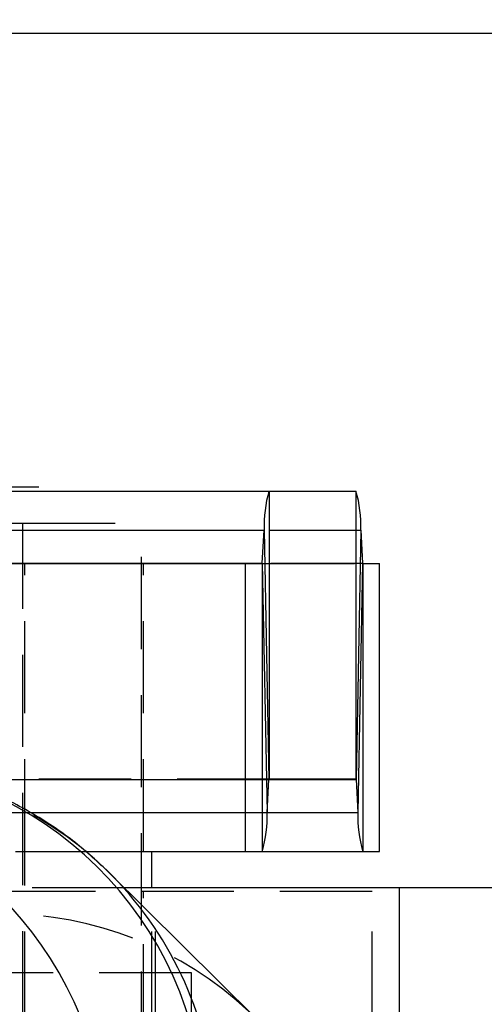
# Model space of a CAD drawing. Extents: x 144 to 818, y 5 to 576.
# Tile 13 of 49: x 284 to 296, y 73 to 101. Entities that reach past the tile are written whole.
import ezdxf

# ---------------------------------------------------------------- set-up
doc = ezdxf.new("R2010")
doc.units = 0
doc.header["$LTSCALE"] = 2
doc.linetypes.add('HIDDEN', pattern=[1.905, 1.27, -0.635])
doc.layers.get('0').update_dxf_attribs({"linetype": 'CONTINUOUS'})
doc.styles.add('SLDTEXTSTYLE0', font='TXT', dxfattribs={"width": 0.75})
doc.dimstyles.new('SLDDIMSTYLE1', dxfattribs={"dimtxt": 7, "dimasz": 6.604, "dimexe": 0, "dimexo": 0.0625, "dimgap": 1.75, "dimtad": 1, "dimdec": 3, "dimrnd": 1e-09, "dimzin": 12, "dimtxsty": 'SLDTEXTSTYLE0', "dimsah": 1, "dimcen": 0.09, "dimazin": 3, "dimtfac": 1, "dimtdec": 3, "dimtofl": 0, "dimtmove": 0, "dimatfit": 3, "dimtolj": 1, "dimtzin": 12})

# ---------------------------------------------------------------- blocks, each defined once
blk = doc.blocks.new('_D_8')
at = {"color": 179, "linetype": 'CONTINUOUS'}
for p, q in [((259.546, 97.212), (259.546, 134.212)), ((324.546, 97.212), (324.546, 134.212)), ((324.546, 132.212), (259.546, 132.212))]:
    blk.add_line(p, q, dxfattribs=at)
for points in [[(259.546, 132.212), (266.15, 131.196), (266.15, 133.228)], [(324.546, 132.212), (317.942, 133.228), (317.942, 131.196)]]:
    blk.add_solid(points, dxfattribs=at)
at = {"color": 179, "linetype": 'CONTINUOUS', "insert": (286.382, 141.235, -138.306), "char_height": 7, "attachment_point": 1, "style": 'SLDTEXTSTYLE0'}
blk.add_mtext('65', dxfattribs=at)
blk = doc.blocks.new('_D_9')
at = {"color": 179, "linetype": 'CONTINUOUS'}
for p, q in [((276.296, 97.462), (276.296, 118.031)), ((306.296, 97.462), (306.296, 118.031)), ((306.296, 116.031), (276.296, 116.031))]:
    blk.add_line(p, q, dxfattribs=at)
for points in [[(276.296, 116.031), (282.9, 115.015), (282.9, 117.047)], [(306.296, 116.031), (299.692, 117.047), (299.692, 115.015)]]:
    blk.add_solid(points, dxfattribs=at)
at = {"color": 179, "linetype": 'CONTINUOUS', "insert": (286.382, 125.054, -138.306), "char_height": 7, "attachment_point": 1, "style": 'SLDTEXTSTYLE0'}
blk.add_mtext('30', dxfattribs=at)
blk = doc.blocks.new('SW_CENTERMARKSYMBOL_9')
at = {"color": 0, "linetype": 'CONTINUOUS'}
for p, q in [((0, 5), (0, 7.75)), ((0, 0), (0, 2.5)), ((-5, 0), (-7.75, 0)), ((0, 0), (-2.5, 0)), ((0, 0), (0, -2.5)), ((0, 0), (2.5, 0)), ((5, 0), (7.75, 0)), ((0, -5), (0, -7.75))]:
    blk.add_line(p, q, dxfattribs=at)

msp = doc.modelspace()

# ---------------------------------------------------------------- linework, layer by layer
at = {"color": 7, "linetype": 'CONTINUOUS'}
for p, q in [((319.5462, 100.212), (264.5462, 100.212)), ((265.0025, 87.5995), (290.3888, 87.5995)), ((290.3888, 87.5995), (290.3888, 79.662)), ((290.3888, 87.5995), (292.7853, 87.5995)), ((292.7853, 87.5995), (292.7853, 79.662)), ((270.9098, 86.712), (283.6098, 86.712)), ((283.6098, 85.5995), (283.6098, 86.712)), ((290.205, 85.6129), (290.2568, 86.5227)), ((290.2568, 86.5227), (290.3871, 79.6486)), ((292.9173, 86.5227), (292.7869, 79.6486)), ((292.9173, 86.5227), (292.969, 85.6129)), ((264.3564, 85.5995), (289.7427, 85.5995)), ((289.7427, 77.662), (289.7427, 85.5995)), ((289.7427, 85.5995), (290.2034, 85.5995)), ((290.2034, 85.5995), (290.2034, 77.662)), ((290.205, 85.6129), (290.3354, 78.7388)), ((292.969, 85.6129), (292.8387, 78.7388)), ((292.9707, 85.5995), (292.9707, 77.662)), ((292.9707, 85.5995), (293.4313, 85.5995)), ((293.4313, 77.662), (293.4313, 85.5995)), ((290.3354, 78.7388), (290.3871, 79.6486)), ((290.3888, 79.662), (292.7853, 79.662)), ((292.7869, 79.6486), (292.8387, 78.7388)), ((285.3473, 77.662), (289.7427, 77.662)), ((287.1598, 76.662), (287.1598, 77.662)), ((289.7427, 77.662), (290.2034, 77.662)), ((290.2034, 77.662), (292.9707, 77.662)), ((292.9707, 77.662), (293.4313, 77.662)), ((290.0285, 73.0634), (285.9869, 77.0754)), ((293.9755, 76.662), (286.4033, 76.662)), ((293.9755, 76.662), (293.9755, 72.912)), ((315.0536, 76.662), (293.9755, 76.662))]:
    msp.add_line(p, q, dxfattribs=at)
at = {"color": 7, "linetype": 'HIDDEN'}
for p, q in [((283.6098, 86.712), (286.878, 86.712)), ((286.878, 33.712), (286.878, 86.712)), ((267.531, 86.5227), (292.9173, 86.5227)), ((270.9098, 86.5227), (283.6098, 86.5227)), ((267.5827, 85.6129), (292.969, 85.6129)), ((270.9098, 85.6129), (283.6098, 85.6129)), ((283.6098, 34.8245), (283.6098, 85.5995)), ((283.6598, 77.662), (283.6598, 85.5995)), ((286.928, 77.662), (286.928, 85.5995)), ((290.2034, 85.5995), (292.9707, 85.5995)), ((265.0008, 79.6486), (290.3871, 79.6486)), ((265.0025, 79.662), (290.3888, 79.662)), ((267.4006, 79.6486), (290.3871, 79.6486)), ((264.9491, 78.7388), (290.3354, 78.7388)), ((267.4524, 78.7388), (290.3354, 78.7388)), ((264.3564, 77.662), (285.3473, 77.662)), ((283.6598, 72.912), (283.6598, 77.662)), ((267.828, 76.562), (293.228, 76.562)), ((286.4033, 76.662), (275.4337, 76.662)), ((286.928, 72.562), (286.928, 76.562)), ((287.1598, 72.912), (287.1598, 76.662)), ((287.2598, 72.912), (287.2598, 76.662)), ((293.228, 72.912), (293.228, 76.562)), ((288.25, 74.312), (277.0224, 74.312)), ((288.25, 46.112), (288.25, 74.312))]:
    msp.add_line(p, q, dxfattribs=at)
at = {"color": 8, "linetype": 'CONTINUOUS'}
for p, q in [((283.6098, 86.5227), (290.2568, 86.5227)), ((283.6098, 85.6129), (290.205, 85.6129)), ((290.3871, 79.6486), (292.7869, 79.6486)), ((290.3354, 78.7388), (292.8387, 78.7388))]:
    msp.add_line(p, q, dxfattribs=at)
at = {"color": 7, "linetype": 'CONTINUOUS'}
for centre, radius, start, end in [((293.7052, 86.6465), 3.4507, 163.96724, 182.05595), ((289.4688, 86.6465), 3.4507, 357.94406, 16.03275), ((290.1621, 85.6114), 0.043, 343.97197, 2.0516), ((293.0119, 85.6114), 0.043, 177.94764, 196.02879), ((278.6295, 70.1316), 9.993, 4.96445, 91.16185), ((290.43, 79.6502), 0.0429, 163.96346, 182.05819), ((292.744, 79.6502), 0.0429, 357.94121, 16.03714), ((275.8123, 69.2905), 10.1275, 6.18795, 88.96193), ((286.8869, 78.615), 3.4507, 343.96735, 2.05584), ((296.2871, 78.615), 3.4507, 177.94417, 196.03264)]:
    msp.add_arc(centre, radius, start, end, dxfattribs=at)
at = {"color": 7, "linetype": 'HIDDEN'}
msp.add_arc((278.9842, 70.0168), 9.943, 45.63972, 89.89295, dxfattribs=at)
at = {"color": 8, "linetype": 'CONTINUOUS'}
msp.add_arc((278.9827, 70.0226), 9.9399, 4.77468, 45.61017, dxfattribs=at)
at = {"color": 7, "linetype": 'HIDDEN'}
msp.add_ellipse((283.0175, 65.9325), major_axis=(2.6203, 9.6641), ratio=0.9946759, start_param=5.7953824, end_param=6.5460322, dxfattribs=at)
at = {"color": 7, "linetype": 'CONTINUOUS'}
msp.add_open_spline([(285.9869, 77.0754), (285.6836, 77.3584), (285.0775, 77.9239), (283.9306, 78.7063), (282.6298, 79.3692), (281.1873, 79.8348), (280.0788, 80.0757), (279.463, 80.0821), (279.3683, 80.0831)], degree=3, knots=[0, 0, 0, 0, 0.1912971, 0.3822288, 0.5749699, 0.769318, 0.9644947, 1, 1, 1, 1], dxfattribs=at)

# ---------------------------------------------------------------- block references
at = {"color": 179, "linetype": 'CONTINUOUS'}
msp.add_blockref('SW_CENTERMARKSYMBOL_9', (276.2962, 87.712), dxfattribs=at)

# ---------------------------------------------------------------- dimensions: what is measured, and where the dimension line sits
for base, p1, p2, picture, middle in [((259.5462, 132.212), (324.5462, 95.212), (259.5462, 95.212), '_D_8', (294.3981, 132.212)), ((276.2962, 116.0309), (306.2962, 95.462), (276.2962, 95.462), '_D_9', (294.3981, 116.0309))]:
    dim = msp.add_linear_dim(base=base, p1=p1, p2=p2, dimstyle='SLDDIMSTYLE1', dxfattribs=at)
    dim.commit()
    dim.dimension.update_dxf_attribs({"geometry": picture, "text_midpoint": middle, "dimtype": 160})

doc.saveas('drawing.dxf')
